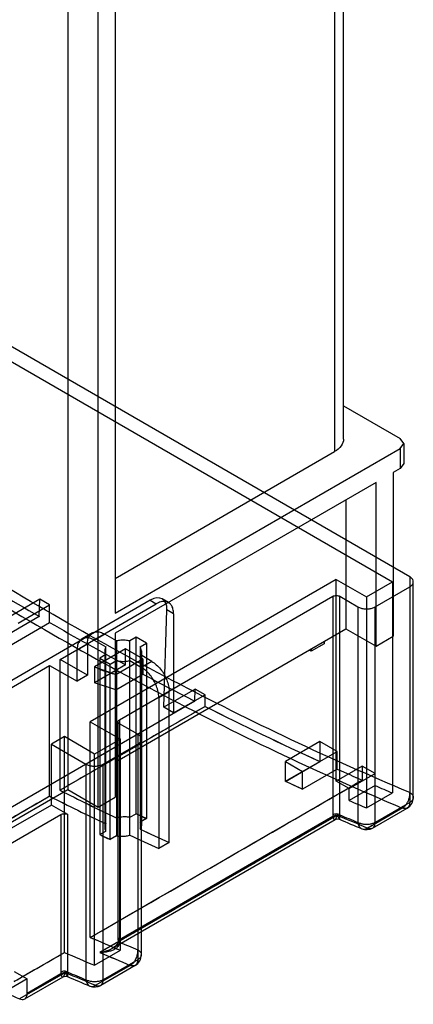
# Model space of a CAD drawing. Header units: millimetres. Extents: x 461 to 571, y 111 to 1330.
# Tile 5 of 24: x 539 to 571, y 115 to 195. Entities that reach past the tile are written whole.
import ezdxf

# ---------------------------------------------------------------- set-up
doc = ezdxf.new("R2010")
doc.units = ezdxf.units.MM
doc.header["$LTSCALE"] = 93.666717
doc.layers.get('0').update_dxf_attribs({"linetype": 'CONTINUOUS'})
doc.layers.add('INTFCLR_40899', color=7, linetype='CONTINUOUS')

msp = doc.modelspace()

# ---------------------------------------------------------------- linework, layer by layer
at = {"color": 7}
for p, q in [((542.701, 1269.927), (542.701, 132.54)), ((545.176, 131.111), (545.176, 1268.499)), ((565.283, 161.199), (565.283, 299.692)), ((564.551, 299.269), (564.551, 160.178)), ((546.591, 288.9), (546.591, 146.951)), ((565.283, 163.919), (569.925, 161.239)), ((570.218, 160.831), (569.925, 161.239)), ((546.591, 146.951), (569.925, 160.423)), ((569.925, 160.423), (570.218, 160.831)), ((569.925, 160.423), (569.925, 158.79)), ((570.218, 160.831), (570.218, 159.198)), ((546.591, 149.809), (564.551, 160.178)), ((569.925, 158.79), (569.359, 158.463)), ((570.218, 159.198), (569.925, 158.79)), ((569.359, 158.463), (569.359, 145.073)), ((567.945, 157.647), (546.591, 145.318)), ((567.945, 144.256), (567.945, 157.647)), ((565.47, 156.218), (565.47, 145.685)), ((546.591, 134.785), (565.47, 145.685)), ((546.591, 145.318), (546.591, 131.927)), ((565.47, 145.685), (567.945, 144.256)), ((567.945, 144.256), (569.359, 145.073)), ((563.702, 144.46), (562.642, 143.848)), ((563.702, 144.664), (563.702, 144.46)), ((562.642, 143.848), (562.465, 143.95)), ((562.642, 144.052), (562.642, 143.848)), ((534.923, 128.049), (542.701, 132.54)), ((542.701, 132.54), (545.176, 131.111)), ((545.176, 131.111), (546.591, 131.927))]:
    msp.add_line(p, q, dxfattribs=at)
msp.add_open_spline([(565.283, 161.199), (565.283, 161.004), (565.113, 160.569), (564.758, 160.297), (564.551, 160.178)], degree=3, knots=[0, 0, 0, 0, 0.449164, 1, 1, 1, 1], dxfattribs=at)
at = {"layer": 'INTFCLR_40899', "color": 7}
for p, q in [((570.703, 149.931), (512.295, 183.652)), ((511.588, 182.835), (569.289, 149.523)), ((564.692, 149.727), (544.54, 138.092)), ((564.692, 149.727), (567.167, 148.298)), ((564.692, 133.233), (564.692, 149.727)), ((570.703, 149.931), (570.703, 131.486)), ((567.167, 148.298), (569.289, 149.523)), ((567.874, 147.481), (570.703, 149.114)), ((569.289, 149.523), (569.289, 132.263)), ((570.996, 131.894), (570.996, 149.523)), ((546.944, 138.255), (564.41, 148.339)), ((550.949, 147.829), (550.439, 148.124)), ((564.41, 148.339), (564.41, 130.479)), ((564.975, 148.339), (566.46, 147.481)), ((564.975, 130.479), (564.975, 148.339)), ((567.167, 148.298), (567.167, 131.038)), ((549.454, 148.016), (518.589, 130.196)), ((540.416, 148.106), (537.835, 146.616)), ((538.635, 146.154), (541.216, 147.644)), ((540.37, 146.681), (540.416, 148.106)), ((541.216, 147.644), (540.416, 148.106)), ((541.216, 146.194), (541.216, 147.644)), ((542.065, 143.178), (549.949, 147.73)), ((549.454, 148.016), (549.949, 147.73)), ((566.46, 147.481), (566.46, 129.853)), ((567.874, 129.853), (567.874, 147.481)), ((540.37, 146.681), (505.51, 126.555)), ((550.563, 139.268), (550.817, 147.229)), ((551.363, 146.914), (550.817, 147.229)), ((551.363, 146.914), (551.363, 138.806)), ((529.337, 139.336), (541.216, 146.194)), ((544.721, 145.347), (543.872, 144.857)), ((544.872, 144.758), (545.721, 145.248)), ((546.679, 144.695), (545.721, 145.248)), ((548.288, 144.991), (547.775, 144.695)), ((549.136, 144.501), (548.288, 144.991)), ((548.288, 130.568), (548.288, 144.991)), ((544.306, 144.432), (543.458, 143.942)), ((544.306, 144.432), (544.306, 141.884)), ((544.872, 144.758), (545.83, 144.205)), ((545.83, 129.15), (545.83, 144.205)), ((546.679, 144.695), (546.679, 128.748)), ((547.775, 128.808), (547.775, 144.695)), ((548.623, 144.205), (549.136, 144.501)), ((548.623, 144.205), (548.623, 129.298)), ((549.136, 144.501), (549.136, 130.167)), ((543.458, 141.394), (543.458, 143.942)), ((547.439, 144.052), (544.889, 142.579)), ((545.83, 143.572), (545.318, 143.276)), ((545.727, 143.889), (545.727, 129.433)), ((548.853, 143.235), (547.439, 144.052)), ((547.439, 142.734), (547.439, 144.052)), ((549.582, 143.019), (548.623, 143.572)), ((548.727, 143.889), (548.727, 129.589)), ((519.084, 129.91), (541.216, 142.688)), ((541.216, 142.688), (543.458, 141.394)), ((541.216, 131.993), (541.216, 142.688)), ((544.306, 141.884), (542.065, 143.178)), ((542.065, 132.483), (542.065, 143.178)), ((547.439, 142.734), (544.889, 141.261)), ((544.889, 142.579), (546.63, 141.952)), ((544.889, 142.579), (544.889, 141.261)), ((545.318, 143.276), (546.166, 142.786)), ((545.318, 143.276), (545.318, 128.854)), ((546.166, 142.786), (546.679, 143.083)), ((546.166, 128.452), (546.166, 142.786)), ((546.63, 141.952), (548.853, 143.235)), ((547.775, 143.083), (548.733, 142.529)), ((549.582, 143.019), (548.733, 142.529)), ((548.853, 143.235), (548.853, 141.976)), ((544.306, 141.884), (543.458, 141.394)), ((546.63, 140.693), (548.853, 141.976)), ((546.63, 140.693), (546.63, 141.952)), ((546.63, 140.693), (544.889, 141.261)), ((550.147, 140.08), (550.996, 140.57)), ((550.147, 140.08), (550.147, 127.714)), ((553.144, 140.758), (550.563, 139.268)), ((550.996, 128.204), (550.996, 140.57)), ((551.363, 138.806), (553.944, 140.296)), ((553.112, 139.762), (553.144, 140.758)), ((553.944, 140.296), (553.144, 140.758)), ((553.944, 139.341), (553.944, 140.296)), ((553.112, 139.762), (518.252, 119.636)), ((553.944, 139.341), (542.065, 132.483)), ((551.363, 138.806), (550.563, 139.268)), ((544.54, 138.092), (547.015, 136.663)), ((544.54, 120.454), (544.54, 138.092)), ((546.827, 120.232), (546.827, 138.092)), ((546.944, 138.255), (546.944, 120.069)), ((548.429, 137.071), (546.944, 137.928)), ((542.419, 136.867), (541.358, 136.255)), ((544.894, 135.438), (542.419, 136.867)), ((542.419, 119.231), (542.419, 136.867)), ((548.429, 137.071), (548.429, 118.626)), ((541.358, 136.255), (544.186, 134.622)), ((541.358, 131.274), (541.358, 136.255)), ((547.015, 136.663), (544.894, 135.438)), ((545.601, 134.622), (548.429, 136.255)), ((547.015, 119.402), (547.015, 136.663)), ((548.722, 136.663), (548.722, 119.034)), ((563.349, 136.458), (560.52, 134.826)), ((564.763, 135.642), (563.349, 136.458)), ((563.349, 136.458), (563.349, 134.847)), ((544.894, 118.177), (544.894, 135.438)), ((561.935, 134.009), (564.763, 135.642)), ((564.763, 134.214), (564.763, 135.642)), ((544.186, 134.622), (544.186, 116.993)), ((545.601, 116.993), (545.601, 134.622)), ((560.52, 133.214), (563.349, 134.847)), ((560.52, 133.215), (563.347, 134.845)), ((560.52, 134.826), (561.935, 134.009)), ((560.52, 133.214), (560.52, 134.826)), ((566.814, 134.458), (564.692, 133.233)), ((567.874, 133.846), (566.814, 134.458)), ((566.814, 134.458), (566.814, 133.316)), ((564.764, 134.214), (561.933, 132.58)), ((564.763, 134.214), (561.935, 132.581)), ((561.935, 132.581), (561.935, 134.009)), ((565.753, 132.621), (567.874, 133.846)), ((565.753, 132.621), (564.692, 133.233)), ((567.874, 132.862), (565.753, 131.637)), ((565.753, 131.637), (565.753, 132.621)), ((567.167, 131.038), (569.289, 132.263)), ((541.358, 131.274), (533.58, 126.783)), ((542.702, 130.498), (541.358, 131.274)), ((570.703, 131.486), (567.874, 129.853)), ((535.772, 126.824), (542.136, 130.498)), ((542.136, 130.498), (542.136, 117.62)), ((542.701, 117.62), (542.701, 130.498)), ((564.781, 130.451), (545.336, 119.224)), ((547.774, 130.272), (548.288, 130.568)), ((547.775, 130.272), (548.288, 130.568)), ((549.136, 130.167), (548.288, 130.568)), ((570.092, 131.029), (567.264, 129.396)), ((567.667, 129.395), (570.496, 131.028)), ((546.353, 119.569), (564.587, 130.096)), ((564.418, 130.337), (546.936, 120.244)), ((549.136, 130.167), (548.623, 129.871)), ((549.136, 130.167), (548.623, 129.871)), ((545.318, 128.855), (545.83, 129.151)), ((545.318, 128.854), (545.83, 129.15)), ((545.318, 128.854), (546.166, 128.452)), ((546.679, 128.75), (546.166, 128.454)), ((546.679, 128.748), (546.166, 128.452)), ((550.995, 128.204), (550.146, 127.714)), ((550.996, 128.204), (550.147, 127.714)), ((538.317, 116.863), (542.419, 119.231)), ((544.892, 118.176), (547.015, 119.401)), ((544.894, 118.177), (547.015, 119.402)), ((548.429, 118.626), (545.601, 116.993)), ((538.317, 117.679), (539.378, 117.067)), ((542.507, 117.592), (538.759, 115.428)), ((542.507, 117.591), (538.759, 115.428)), ((547.819, 118.17), (544.99, 116.537)), ((547.819, 118.169), (544.99, 116.537)), ((548.222, 118.168), (545.394, 116.535)), ((539.378, 117.067), (535.772, 114.985)), ((539.171, 115.423), (542.313, 117.237)), ((542.144, 117.477), (539.378, 115.881)), ((539.378, 115.881), (539.378, 117.067))]:
    msp.add_line(p, q, dxfattribs=at)
for points in [[(564.587, 130.097), (564.767, 130.149), (564.94, 130.118)], [(546.821, 120.123), (546.759, 119.942), (546.598, 119.747), (546.353, 119.569)], [(546.827, 120.234), (546.826, 120.18), (546.821, 120.122)], [(542.313, 117.237), (542.493, 117.289), (542.666, 117.258)]]:
    msp.add_lwpolyline(points, dxfattribs=at)
for centre, radius, start, end in [((685.023, 397.025), 289.13, 238.3804, 239.98003), ((677.684, 384.241), 274.39, 240.17521, 241.66203), ((671.63, 372.942), 261.57, 242.00565, 243.05705), ((664.818, 359.282), 246.306, 243.24694, 245.67174), ((664.167, 357.608), 244.516, 243.20802, 245.64885), ((659.658, 347.907), 233.816, 246.05528, 246.60393), ((660.334, 349.307), 235.369, 246.04346, 246.59007), ((655.85, 343.662), 231.032, 245.63005, 246.01415), ((658.15, 349.254), 237.075, 245.68153, 246.05605), ((658.35, 344.503), 230.169, 246.85356, 247.23587), ((656.085, 358.574), 253.214, 243.23692, 244.40032), ((655.6, 357.874), 252.372, 243.26448, 244.43149), ((654.321, 356.506), 251.394, 243.26221, 244.43376), ((654.909, 357.463), 252.512, 243.24283, 244.40702), ((656.34, 343.541), 230.454, 246.85379, 247.23564), ((569.996, 131.894), 1, 299.99978, 0.00014), ((653.424, 351.433), 244.612, 244.54454, 244.76432), ((654.039, 336.881), 224.9, 246.61683, 247.30422), ((656.781, 343.572), 232.13, 246.65119, 247.31709), ((655.177, 342.126), 230.067, 246.91691, 247.3183), ((656.238, 343.373), 231.977, 246.82334, 247.31749), ((652.495, 354.064), 249.411, 244.55016, 244.7657), ((650.027, 347.454), 241.375, 244.93647, 245.55662), ((650.992, 349.212), 243.374, 244.90609, 245.52071), ((651.081, 348.392), 241.868, 244.9371, 245.55599), ((651.156, 348.245), 241.765, 244.90635, 245.52544), ((567.167, 130.261), 1, 247.31858, 299.99951), ((632.322, 322.826), 220.588, 246.54829, 247.24896), ((635.729, 331.211), 229.638, 246.60295, 247.27408), ((637.262, 331.992), 230.366, 246.91717, 247.31804), ((633.804, 330.446), 230.138, 246.60368, 247.27335), ((629.727, 320.491), 219.381, 246.54882, 247.2505), ((631.523, 318.482), 217.099, 246.60936, 247.32144), ((637.139, 331.884), 231.629, 246.65047, 247.31781), ((547.722, 119.034), 1, 299.99985, 359.99972), ((628.707, 317.062), 217.299, 246.62865, 247.33999), ((634.507, 330.712), 232.13, 246.65119, 247.31709), ((632.902, 329.265), 230.065, 246.91691, 247.3183), ((633.964, 330.513), 231.977, 246.82334, 247.31749), ((632.28, 332.074), 235.97, 246.05622, 246.65134), ((544.894, 117.401), 1, 247.31858, 299.99951)]:
    msp.add_arc(centre, radius, start, end, dxfattribs=at)
msp.add_ellipse((549.403, 146.413), major_axis=(1.052, 1.702), ratio=0.556081, start_param=-0.768568, end_param=0.802228, dxfattribs=at)
for points, knots in [([(570.703, 132.302), (567.438, 133.667), (560.889, 136.584), (551.148, 141.441), (541.388, 146.824), (531.628, 152.723), (521.889, 159.123), (515.488, 163.671), (512.296, 166.023)], [0, 0, 0, 0, 0.157057, 0.318046, 0.482922, 0.65161, 0.824011, 1, 1, 1, 1]), ([(511.492, 164.862), (514.695, 162.502), (521.117, 157.939), (530.888, 151.517), (540.68, 145.6), (550.473, 140.198), (560.246, 135.325), (566.816, 132.398), (570.092, 131.029)], [0, 0, 0, 0, 0.17599, 0.34839, 0.517078, 0.681954, 0.842943, 1, 1, 1, 1]), ([(570.703, 149.114), (570.771, 149.154), (570.888, 149.241), (570.999, 149.422), (570.999, 149.623), (570.888, 149.804), (570.771, 149.892), (570.703, 149.931)], [0, 0, 0, 0, 0.225476, 0.41381, 0.586179, 0.774508, 1, 1, 1, 1]), ([(564.41, 148.339), (564.45, 148.362), (564.543, 148.396), (564.692, 148.412), (564.841, 148.396), (564.935, 148.362), (564.975, 148.339)], [0, 0, 0, 0, 0.239342, 0.500012, 0.760683, 1, 1, 1, 1]), ([(551.363, 146.914), (551.363, 147.047), (551.338, 147.295), (551.2, 147.624), (550.962, 147.851), (550.646, 147.943), (550.293, 147.899), (550.064, 147.797), (549.949, 147.73)], [0, 0, 0, 0, 0.190352, 0.353904, 0.499955, 0.646008, 0.809564, 1, 1, 1, 1]), ([(566.46, 147.481), (566.54, 147.435), (566.72, 147.363), (567.014, 147.31), (567.321, 147.31), (567.614, 147.363), (567.795, 147.435), (567.874, 147.481)], [0, 0, 0, 0, 0.187672, 0.393718, 0.606291, 0.812321, 1, 1, 1, 1]), ([(544.872, 144.758), (544.757, 144.825), (544.529, 144.927), (544.176, 144.971), (543.86, 144.879), (543.622, 144.652), (543.484, 144.324), (543.458, 144.075), (543.458, 143.942)], [0, 0, 0, 0, 0.190349, 0.353899, 0.49995, 0.646004, 0.809562, 1, 1, 1, 1]), ([(544.306, 144.432), (544.306, 144.565), (544.332, 144.813), (544.47, 145.142), (544.708, 145.369), (545.024, 145.461), (545.377, 145.417), (545.606, 145.315), (545.721, 145.248)], [0, 0, 0, 0, 0.190351, 0.353903, 0.499955, 0.646007, 0.809564, 1, 1, 1, 1]), ([(545.83, 144.205), (545.788, 144.142), (545.723, 144.004), (545.723, 143.773), (545.788, 143.635), (545.83, 143.572)], [0, 0, 0, 0, 0.339632, 0.660367, 1, 1, 1, 1]), ([(547.775, 144.695), (547.656, 144.722), (547.411, 144.757), (547.042, 144.757), (546.798, 144.722), (546.679, 144.695)], [0, 0, 0, 0, 0.331005, 0.668996, 1, 1, 1, 1]), ([(548.623, 143.572), (548.666, 143.635), (548.73, 143.773), (548.73, 144.004), (548.666, 144.142), (548.623, 144.205)], [0, 0, 0, 0, 0.339632, 0.660367, 1, 1, 1, 1]), ([(544.889, 142.579), (545.07, 142.495), (545.443, 142.335), (546.025, 142.126), (546.425, 142.007), (546.63, 141.952)], [0, 0, 0, 0, 0.323258, 0.656953, 1, 1, 1, 1]), ([(546.679, 143.083), (546.798, 143.056), (547.042, 143.02), (547.411, 143.02), (547.656, 143.056), (547.775, 143.083)], [0, 0, 0, 0, 0.331005, 0.668996, 1, 1, 1, 1]), ([(550.147, 140.08), (550.147, 140.231), (550.11, 140.548), (549.967, 141.018), (549.744, 141.48), (549.456, 141.904), (549.12, 142.263), (548.864, 142.454), (548.733, 142.529)], [0, 0, 0, 0, 0.154666, 0.323534, 0.49996, 0.676389, 0.845264, 1, 1, 1, 1]), ([(549.582, 143.019), (549.713, 142.943), (549.969, 142.752), (550.304, 142.394), (550.593, 141.97), (550.815, 141.508), (550.958, 141.038), (550.996, 140.721), (550.996, 140.57)], [0, 0, 0, 0, 0.154665, 0.323532, 0.499958, 0.676387, 0.845263, 1, 1, 1, 1]), ([(553.951, 139.341), (552.635, 138.582), (549.999, 137.062), (546.036, 134.777), (543.389, 133.25), (542.063, 132.485)], [0, 0, 0, 0, 0.332039, 0.665333, 1, 1, 1, 1]), ([(546.944, 137.928), (546.911, 137.948), (546.854, 137.991), (546.815, 138.092), (546.854, 138.192), (546.911, 138.236), (546.944, 138.255)], [0, 0, 0, 0, 0.277408, 0.500018, 0.722626, 1, 1, 1, 1]), ([(548.429, 136.255), (548.497, 136.294), (548.615, 136.382), (548.725, 136.562), (548.725, 136.764), (548.615, 136.944), (548.497, 137.032), (548.429, 137.071)], [0, 0, 0, 0, 0.225476, 0.41381, 0.586179, 0.774508, 1, 1, 1, 1]), ([(544.186, 134.622), (544.266, 134.576), (544.447, 134.503), (544.74, 134.45), (545.047, 134.45), (545.34, 134.503), (545.521, 134.576), (545.601, 134.622)], [0, 0, 0, 0, 0.187672, 0.393718, 0.606291, 0.812321, 1, 1, 1, 1]), ([(544.533, 120.459), (548.308, 122.637), (555.738, 126.92), (563.167, 131.204), (566.821, 133.312)], [0, 0, 0, 0, 0.50817, 1, 1, 1, 1]), ([(544.54, 120.454), (547.04, 121.899), (552.015, 124.772), (559.44, 129.057), (564.364, 131.901), (566.814, 133.316)], [0, 0, 0, 0, 0.336756, 0.670043, 1, 1, 1, 1]), ([(570.187, 131.093), (570.256, 131.145), (570.386, 131.272), (570.539, 131.503), (570.65, 131.763), (570.71, 132.034), (570.712, 132.216), (570.703, 132.302)], [0, 0, 0, 0, 0.190345, 0.394723, 0.604236, 0.808995, 1, 1, 1, 1]), ([(570.703, 132.302), (570.76, 132.269), (570.861, 132.196), (570.969, 132.054), (570.996, 131.945), (570.996, 131.894)], [0, 0, 0, 0, 0.379887, 0.707241, 1, 1, 1, 1]), ([(541.225, 131.99), (538.044, 130.156), (533.4, 127.478), (527.328, 123.976), (523.954, 122.031), (521.857, 120.821), (521.091, 120.38), (520.681, 120.143), (520.203, 119.868), (519.658, 119.554), (519.242, 119.313), (519.078, 119.219)], [0, 0, 0, 0, 0.430903, 0.62905, 0.822495, 0.887926, 0.91313, 0.926172, 0.943572, 0.977804, 1, 1, 1, 1]), ([(541.216, 131.993), (539.359, 130.921), (535.652, 128.78), (530.105, 125.578), (524.586, 122.391), (520.915, 120.271), (519.084, 119.214)], [0, 0, 0, 0, 0.251827, 0.502429, 0.751815, 1, 1, 1, 1]), ([(570.703, 131.486), (570.703, 131.414), (570.688, 131.279), (570.605, 131.104), (570.461, 130.994), (570.276, 130.97), (570.154, 131.004), (570.092, 131.029)], [0, 0, 0, 0, 0.230198, 0.426139, 0.602831, 0.786797, 1, 1, 1, 1]), ([(570.996, 131.894), (570.996, 131.843), (570.969, 131.734), (570.861, 131.592), (570.76, 131.519), (570.703, 131.486)], [0, 0, 0, 0, 0.292758, 0.62011, 1, 1, 1, 1]), ([(542.136, 130.498), (542.176, 130.522), (542.27, 130.555), (542.419, 130.571), (542.568, 130.555), (542.661, 130.522), (542.702, 130.498)], [0, 0, 0, 0, 0.239342, 0.500012, 0.760683, 1, 1, 1, 1]), ([(564.781, 130.452), (562.684, 129.241), (557.425, 126.203), (550.943, 122.461), (546.557, 119.93), (545.336, 119.225)], [0, 0, 0, 0, 0.323473, 0.811524, 1, 1, 1, 1]), ([(564.975, 130.479), (564.936, 130.502), (564.843, 130.535), (564.692, 130.554), (564.542, 130.535), (564.448, 130.502), (564.41, 130.479)], [0, 0, 0, 0, 0.230094, 0.500001, 0.769907, 1, 1, 1, 1]), ([(564.41, 130.479), (564.41, 130.463), (564.41, 130.431), (564.413, 130.384), (564.416, 130.353), (564.418, 130.337)], [0, 0, 0, 0, 0.340821, 0.674182, 1, 1, 1, 1]), ([(564.418, 130.337), (564.426, 130.289), (564.445, 130.211), (564.483, 130.119), (564.543, 130.076), (564.603, 130.101), (564.648, 130.154), (564.695, 130.232), (564.74, 130.334), (564.767, 130.41), (564.781, 130.451)], [0, 0, 0, 0, 0.197328, 0.320901, 0.394348, 0.462767, 0.554941, 0.675996, 0.824828, 1, 1, 1, 1]), ([(564.976, 130.38), (564.938, 130.401), (564.844, 130.43), (564.694, 130.44), (564.546, 130.407), (564.455, 130.364), (564.418, 130.337)], [0, 0, 0, 0, 0.227411, 0.493155, 0.763022, 1, 1, 1, 1]), ([(564.781, 130.451), (564.807, 130.374), (564.852, 130.267), (564.894, 130.15), (564.979, 130.09), (564.982, 130.265), (564.978, 130.329), (564.976, 130.38)], [0, 0, 0, 0, 0.373905, 0.527466, 0.588993, 0.765017, 1, 1, 1, 1]), ([(570.092, 131.029), (569.779, 130.848), (569.151, 130.486), (568.208, 129.941), (567.579, 129.578), (567.264, 129.396)], [0, 0, 0, 0, 0.332506, 0.665856, 1, 1, 1, 1]), ([(570.092, 131.029), (570.103, 131.035), (570.125, 131.049), (570.156, 131.07), (570.177, 131.085), (570.187, 131.093)], [0, 0, 0, 0, 0.327159, 0.660526, 1, 1, 1, 1]), ([(545.83, 129.727), (545.789, 129.669), (545.724, 129.543), (545.723, 129.328), (545.788, 129.204), (545.83, 129.15)], [0, 0, 0, 0, 0.347903, 0.665125, 1, 1, 1, 1]), ([(545.83, 129.727), (545.788, 129.668), (545.724, 129.543), (545.723, 129.329), (545.788, 129.206), (545.83, 129.151)], [0, 0, 0, 0, 0.346955, 0.664922, 1, 1, 1, 1]), ([(547.774, 130.272), (547.655, 130.291), (547.41, 130.311), (547.041, 130.292), (546.796, 130.247), (546.677, 130.217)], [0, 0, 0, 0, 0.327394, 0.665129, 1, 1, 1, 1]), ([(547.775, 130.272), (547.655, 130.291), (547.41, 130.311), (547.041, 130.292), (546.798, 130.248), (546.679, 130.217)], [0, 0, 0, 0, 0.328927, 0.667289, 1, 1, 1, 1]), ([(548.623, 129.298), (548.665, 129.355), (548.73, 129.481), (548.731, 129.694), (548.666, 129.817), (548.623, 129.871)], [0, 0, 0, 0, 0.348002, 0.664918, 1, 1, 1, 1]), ([(566.46, 129.853), (566.468, 129.781), (566.498, 129.647), (566.591, 129.473), (566.685, 129.39), (566.736, 129.361)], [0, 0, 0, 0, 0.369988, 0.700019, 1, 1, 1, 1]), ([(567.772, 129.801), (567.692, 129.766), (567.517, 129.712), (567.241, 129.677), (566.96, 129.688), (566.694, 129.743), (566.532, 129.811), (566.46, 129.853)], [0, 0, 0, 0, 0.194283, 0.402476, 0.613572, 0.816081, 1, 1, 1, 1]), ([(567.264, 129.396), (567.325, 129.371), (567.447, 129.337), (567.632, 129.361), (567.776, 129.471), (567.86, 129.646), (567.874, 129.781), (567.874, 129.853)], [0, 0, 0, 0, 0.212831, 0.396686, 0.573358, 0.769399, 1, 1, 1, 1]), ([(567.874, 129.853), (567.864, 129.846), (567.842, 129.834), (567.807, 129.817), (567.784, 129.806), (567.772, 129.801)], [0, 0, 0, 0, 0.326296, 0.659705, 1, 1, 1, 1]), ([(546.679, 128.75), (546.798, 128.732), (547.044, 128.713), (547.412, 128.733), (547.657, 128.778), (547.776, 128.809)], [0, 0, 0, 0, 0.327576, 0.665677, 1, 1, 1, 1]), ([(546.679, 128.748), (546.799, 128.73), (547.044, 128.711), (547.413, 128.732), (547.656, 128.777), (547.775, 128.808)], [0, 0, 0, 0, 0.328781, 0.667135, 1, 1, 1, 1]), ([(566.736, 129.361), (566.785, 129.333), (566.9, 129.296), (567.087, 129.312), (567.206, 129.363), (567.264, 129.396)], [0, 0, 0, 0, 0.308318, 0.635429, 1, 1, 1, 1]), ([(545.336, 119.224), (545.508, 119.252), (545.804, 119.322), (546.185, 119.472), (546.467, 119.631), (546.697, 119.812), (546.863, 120.012), (546.927, 120.172), (546.936, 120.244)], [0, 0, 0, 0, 0.263129, 0.453563, 0.613381, 0.748091, 0.891334, 1, 1, 1, 1]), ([(546.934, 119.963), (546.925, 119.896), (546.862, 119.748), (546.693, 119.576), (546.462, 119.436), (546.179, 119.327), (545.797, 119.242), (545.506, 119.222), (545.336, 119.224)], [0, 0, 0, 0, 0.107984, 0.246972, 0.378862, 0.536625, 0.728639, 1, 1, 1, 1]), ([(546.936, 120.244), (546.906, 120.231), (546.852, 120.2), (546.79, 120.077), (546.88, 119.995), (546.934, 119.963)], [0, 0, 0, 0, 0.26941, 0.49214, 1, 1, 1, 1]), ([(546.944, 120.396), (546.886, 120.362), (546.768, 120.232), (546.886, 120.103), (546.944, 120.069)], [0, 0, 0, 0, 0.499999, 1, 1, 1, 1]), ([(546.936, 120.244), (546.938, 120.261), (546.941, 120.295), (546.943, 120.346), (546.944, 120.379), (546.944, 120.396)], [0, 0, 0, 0, 0.339859, 0.67326, 1, 1, 1, 1]), ([(538.315, 116.864), (538.929, 117.217), (540.298, 118.006), (541.666, 118.795), (542.421, 119.23)], [0, 0, 0, 0, 0.448271, 1, 1, 1, 1]), ([(547.819, 118.17), (547.895, 118.213), (548.042, 118.332), (548.223, 118.565), (548.358, 118.845), (548.434, 119.143), (548.44, 119.346), (548.429, 119.442)], [0, 0, 0, 0, 0.178321, 0.379426, 0.592665, 0.80405, 1, 1, 1, 1]), ([(548.429, 119.442), (548.497, 119.403), (548.616, 119.314), (548.727, 119.131), (548.724, 118.927), (548.611, 118.75), (548.495, 118.664), (548.429, 118.626)], [0, 0, 0, 0, 0.226661, 0.417642, 0.592342, 0.781176, 1, 1, 1, 1]), ([(548.429, 118.626), (548.429, 118.565), (548.418, 118.45), (548.361, 118.297), (548.293, 118.218), (548.255, 118.19)], [0, 0, 0, 0, 0.377121, 0.706243, 1, 1, 1, 1]), ([(542.701, 117.62), (542.663, 117.642), (542.569, 117.675), (542.419, 117.694), (542.268, 117.675), (542.175, 117.642), (542.136, 117.62)], [0, 0, 0, 0, 0.230094, 0.500001, 0.769907, 1, 1, 1, 1]), ([(542.136, 117.62), (542.136, 117.604), (542.136, 117.571), (542.139, 117.524), (542.142, 117.493), (542.144, 117.477)], [0, 0, 0, 0, 0.340821, 0.674182, 1, 1, 1, 1]), ([(542.144, 117.477), (542.152, 117.429), (542.171, 117.351), (542.209, 117.26), (542.269, 117.216), (542.329, 117.242), (542.375, 117.295), (542.421, 117.372), (542.466, 117.474), (542.494, 117.55), (542.507, 117.591)], [0, 0, 0, 0, 0.197328, 0.320901, 0.394348, 0.462767, 0.554941, 0.675996, 0.824828, 1, 1, 1, 1]), ([(542.703, 117.52), (542.664, 117.542), (542.57, 117.571), (542.42, 117.58), (542.272, 117.547), (542.181, 117.505), (542.144, 117.477)], [0, 0, 0, 0, 0.227411, 0.493155, 0.763022, 1, 1, 1, 1]), ([(542.507, 117.591), (542.533, 117.515), (542.578, 117.407), (542.621, 117.291), (542.706, 117.231), (542.708, 117.405), (542.705, 117.469), (542.703, 117.52)], [0, 0, 0, 0, 0.373905, 0.527466, 0.588993, 0.765017, 1, 1, 1, 1]), ([(548.255, 118.19), (548.218, 118.162), (548.128, 118.121), (547.974, 118.117), (547.871, 118.148), (547.819, 118.17)], [0, 0, 0, 0, 0.302938, 0.628836, 1, 1, 1, 1]), ([(544.186, 116.993), (544.194, 116.922), (544.224, 116.787), (544.317, 116.613), (544.411, 116.53), (544.462, 116.501)], [0, 0, 0, 0, 0.369934, 0.699926, 1, 1, 1, 1]), ([(545.498, 116.941), (545.418, 116.906), (545.243, 116.852), (544.967, 116.818), (544.686, 116.829), (544.421, 116.884), (544.258, 116.951), (544.186, 116.993)], [0, 0, 0, 0, 0.194283, 0.402476, 0.613572, 0.816081, 1, 1, 1, 1]), ([(544.99, 116.537), (545.052, 116.511), (545.174, 116.477), (545.358, 116.501), (545.503, 116.611), (545.586, 116.786), (545.601, 116.921), (545.601, 116.993)], [0, 0, 0, 0, 0.212831, 0.396686, 0.573358, 0.769399, 1, 1, 1, 1]), ([(545.601, 116.993), (545.59, 116.987), (545.568, 116.975), (545.534, 116.957), (545.51, 116.947), (545.498, 116.941)], [0, 0, 0, 0, 0.326296, 0.659705, 1, 1, 1, 1]), ([(544.462, 116.501), (544.511, 116.473), (544.626, 116.436), (544.813, 116.452), (544.932, 116.503), (544.99, 116.537)], [0, 0, 0, 0, 0.308318, 0.635429, 1, 1, 1, 1]), ([(538.759, 115.428), (538.822, 115.401), (538.945, 115.365), (539.132, 115.387), (539.278, 115.496), (539.363, 115.672), (539.378, 115.808), (539.378, 115.881)], [0, 0, 0, 0, 0.214617, 0.398573, 0.574414, 0.769446, 1, 1, 1, 1])]:
    msp.add_open_spline(points, degree=3, knots=knots, dxfattribs=at)
for points in [[(564.975, 130.479), (564.974, 130.446), (564.974, 130.413), (564.976, 130.38)], [(546.934, 119.963), (546.939, 119.998), (546.942, 120.034), (546.944, 120.069)], [(542.701, 117.62), (542.7, 117.587), (542.7, 117.553), (542.703, 117.52)]]:
    msp.add_open_spline(points, degree=3, dxfattribs=at)

doc.saveas('drawing.dxf')
